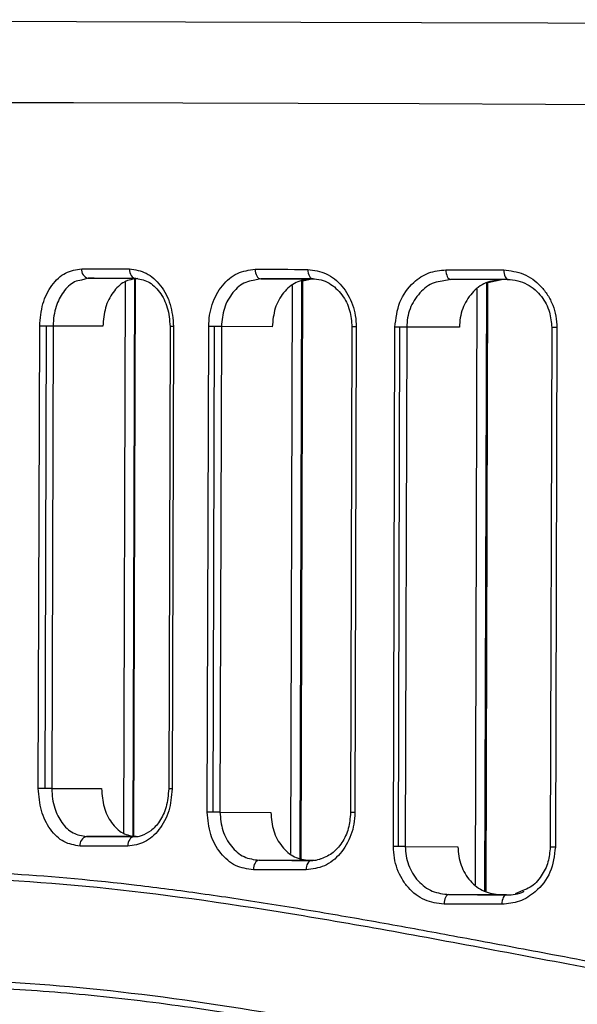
# Model space of a CAD drawing. Header units: millimetres. Extents: x -262 to 40, y 69 to 330.
# Tile 6 of 25: x -242 to -225, y 159 to 190. Entities that reach past the tile are written whole.
import ezdxf

# ---------------------------------------------------------------- set-up
doc = ezdxf.new("R2010")
doc.units = ezdxf.units.MM

msp = doc.modelspace()

# ---------------------------------------------------------------- linework, layer by layer
at = {"color": 7, "linetype": 'Continuous', "lineweight": 25}
for p, q in [((-240.134, 181.578), (-240.345, 181.522)), ((-240.134, 181.578), (-238.659, 181.574)), ((-239.017, 164.2), (-238.968, 181.469)), ((-238.725, 164.106), (-238.674, 181.574)), ((-238.697, 164.095), (-238.647, 181.571)), ((-234.724, 181.562), (-234.961, 181.507)), ((-234.724, 181.562), (-233.151, 181.558)), ((-233.785, 163.561), (-233.733, 181.349)), ((-233.492, 163.42), (-233.44, 181.488)), ((-233.462, 163.413), (-233.41, 181.496)), ((-233.41, 181.494), (-233.119, 181.564)), ((-228.772, 181.545), (-229.034, 181.491)), ((-227.698, 162.38), (-227.643, 181.437)), ((-227.665, 162.373), (-227.61, 181.444)), ((-227.61, 181.443), (-227.129, 181.547)), ((-227.99, 162.584), (-227.937, 181.234)), ((-241.695, 165.601), (-241.653, 180.083)), ((-241.485, 165.601), (-241.444, 180.082)), ((-241.231, 180.081), (-241.273, 165.6)), ((-239.672, 180.077), (-241.231, 180.081)), ((-237.567, 180.071), (-237.609, 165.589)), ((-237.458, 180.07), (-237.499, 165.589)), ((-236.4, 164.858), (-236.356, 180.067)), ((-236.214, 164.857), (-236.17, 180.067)), ((-235.958, 180.066), (-236.002, 164.857)), ((-234.364, 180.061), (-235.958, 180.066)), ((-231.867, 180.054), (-231.91, 164.845)), ((-231.731, 180.054), (-231.775, 164.844)), ((-230.567, 163.783), (-230.52, 180.05)), ((-230.407, 163.782), (-230.361, 180.05)), ((-230.149, 180.049), (-230.195, 163.782)), ((-228.499, 180.044), (-230.149, 180.049)), ((-225.606, 180.036), (-225.653, 163.769)), ((-225.443, 180.035), (-225.49, 163.768)), ((-241.273, 165.6), (-239.714, 165.596)), ((-236.002, 164.857), (-234.408, 164.852)), ((-238.627, 164.093), (-240.184, 164.097)), ((-230.195, 163.782), (-228.546, 163.777)), ((-233.203, 163.349), (-234.777, 163.353)), ((-233.058, 163.348), (-233.203, 163.349)), ((-227.218, 162.273), (-228.828, 162.278)), ((-227.024, 162.273), (-227.218, 162.273)), ((-226.512, 162.405), (-226.748, 162.299))]:
    msp.add_line(p, q, dxfattribs=at)
at = {"color": 7, "linetype": 'Continuous', "lineweight": 25, "flags": 128}
for points in [[(-195.201, 189.482), (-199.73, 189.495), (-204.238, 189.508), (-208.703, 189.521), (-213.106, 189.534), (-217.425, 189.546), (-221.64, 189.559), (-225.732, 189.57), (-229.682, 189.582), (-233.47, 189.593), (-237.08, 189.604), (-240.495, 189.614), (-243.699, 189.623), (-246.676, 189.632), (-249.413, 189.64), (-251.898, 189.647), (-254.117, 189.654), (-256.063, 189.66), (-257.724, 189.665), (-259.094, 189.669), (-260.165, 189.672), (-260.934, 189.675), (-261.396, 189.676), (-261.55, 189.677)], [(-261.69, 187.143), (-261.536, 187.143), (-261.073, 187.141), (-260.303, 187.138), (-259.229, 187.135), (-257.856, 187.131), (-256.192, 187.126), (-254.243, 187.12), (-252.018, 187.113), (-249.529, 187.106), (-246.786, 187.098), (-243.803, 187.089), (-240.593, 187.08), (-237.171, 187.07), (-233.554, 187.059), (-229.758, 187.048), (-225.801, 187.036), (-221.7, 187.024), (-217.477, 187.012), (-213.149, 187), (-208.738, 186.987), (-204.263, 186.974), (-199.746, 186.961), (-195.208, 186.948)], [(-261.69, 187.143), (-261.536, 187.143), (-261.073, 187.141), (-260.303, 187.138), (-259.229, 187.135), (-257.856, 187.131), (-256.192, 187.126), (-254.243, 187.12), (-252.018, 187.113), (-249.529, 187.106), (-246.786, 187.098), (-243.803, 187.089), (-240.593, 187.08), (-237.171, 187.07), (-233.554, 187.059), (-229.758, 187.048), (-225.801, 187.036), (-221.7, 187.024), (-217.477, 187.012), (-213.149, 187), (-208.738, 186.987), (-204.263, 186.974), (-199.746, 186.961), (-195.208, 186.948)], [(-240.336, 181.879), (-240.151, 181.878), (-239.966, 181.878), (-239.779, 181.877), (-239.592, 181.877), (-239.405, 181.876), (-239.216, 181.875), (-239.027, 181.875), (-238.838, 181.874)], [(-238.838, 181.874), (-238.834, 181.816), (-238.823, 181.76), (-238.805, 181.708), (-238.781, 181.662), (-238.751, 181.625), (-238.717, 181.597), (-238.68, 181.58), (-238.642, 181.574)], [(-234.902, 181.863), (-234.698, 181.862), (-234.493, 181.862), (-234.287, 181.861), (-234.081, 181.86), (-233.874, 181.86), (-233.667, 181.859), (-233.459, 181.859), (-233.251, 181.858)], [(-234.902, 181.863), (-234.899, 181.804), (-234.889, 181.748), (-234.873, 181.696), (-234.85, 181.651), (-234.823, 181.613), (-234.793, 181.585), (-234.759, 181.568), (-234.724, 181.562)], [(-233.251, 181.858), (-233.248, 181.8), (-233.238, 181.743), (-233.222, 181.691), (-233.201, 181.646), (-233.175, 181.608), (-233.146, 181.581), (-233.114, 181.563), (-233.08, 181.558)], [(-228.924, 181.845), (-228.699, 181.845), (-228.473, 181.844), (-228.248, 181.843), (-228.021, 181.843), (-227.794, 181.842), (-227.567, 181.841), (-227.339, 181.841), (-227.111, 181.84)], [(-228.924, 181.845), (-228.921, 181.787), (-228.912, 181.731), (-228.898, 181.679), (-228.88, 181.633), (-228.857, 181.596), (-228.831, 181.568), (-228.802, 181.551), (-228.772, 181.545)], [(-227.111, 181.84), (-227.108, 181.782), (-227.1, 181.725), (-227.087, 181.673), (-227.069, 181.628), (-227.048, 181.591), (-227.023, 181.563), (-226.996, 181.546), (-226.968, 181.54)], [(-238.642, 181.574), (-238.831, 181.574), (-239.019, 181.575), (-239.206, 181.575), (-239.393, 181.576), (-239.579, 181.577), (-239.764, 181.577), (-239.949, 181.578), (-240.134, 181.578)], [(-233.08, 181.558), (-233.288, 181.558), (-233.495, 181.559), (-233.701, 181.559), (-233.907, 181.56), (-234.112, 181.561), (-234.317, 181.561), (-234.521, 181.562), (-234.724, 181.562)], [(-226.968, 181.54), (-227.195, 181.54), (-227.422, 181.541), (-227.648, 181.542), (-227.874, 181.542), (-228.099, 181.543), (-228.324, 181.544), (-228.549, 181.544), (-228.772, 181.545)], [(-241.444, 180.082), (-241.473, 180.082), (-241.501, 180.082), (-241.529, 180.082), (-241.557, 180.082), (-241.583, 180.082), (-241.608, 180.083), (-241.631, 180.083), (-241.653, 180.083)], [(-241.231, 180.081), (-241.253, 180.081), (-241.277, 180.082), (-241.302, 180.082), (-241.329, 180.082), (-241.357, 180.082), (-241.385, 180.082), (-241.414, 180.082), (-241.444, 180.082)], [(-237.458, 180.07), (-237.502, 180.07), (-237.535, 180.071), (-237.557, 180.071), (-237.567, 180.071), (-237.567, 180.071)], [(-236.17, 180.067), (-236.195, 180.067), (-236.22, 180.067), (-236.245, 180.067), (-236.269, 180.067), (-236.292, 180.067), (-236.314, 180.067), (-236.336, 180.067), (-236.356, 180.067)], [(-235.958, 180.066), (-235.98, 180.066), (-236.004, 180.066), (-236.029, 180.066), (-236.056, 180.066), (-236.083, 180.066), (-236.112, 180.066), (-236.141, 180.066), (-236.17, 180.067)], [(-231.731, 180.054), (-231.782, 180.054), (-231.823, 180.054), (-231.851, 180.054), (-231.865, 180.054), (-231.867, 180.054)], [(-230.361, 180.05), (-230.382, 180.05), (-230.402, 180.05), (-230.423, 180.05), (-230.443, 180.05), (-230.463, 180.05), (-230.483, 180.05), (-230.502, 180.05), (-230.52, 180.05)], [(-230.149, 180.049), (-230.17, 180.049), (-230.194, 180.049), (-230.219, 180.049), (-230.246, 180.049), (-230.274, 180.049), (-230.302, 180.049), (-230.331, 180.05), (-230.361, 180.05)], [(-225.443, 180.035), (-225.501, 180.035), (-225.549, 180.036), (-225.584, 180.036), (-225.603, 180.036), (-225.606, 180.036)], [(-241.485, 165.601), (-241.514, 165.601), (-241.543, 165.601), (-241.571, 165.601), (-241.598, 165.601), (-241.625, 165.601), (-241.65, 165.601), (-241.673, 165.601), (-241.695, 165.601)], [(-241.273, 165.6), (-241.295, 165.6), (-241.319, 165.6), (-241.344, 165.6), (-241.371, 165.601), (-241.398, 165.601), (-241.427, 165.601), (-241.456, 165.601), (-241.485, 165.601)], [(-237.499, 165.589), (-237.543, 165.589), (-237.577, 165.589), (-237.599, 165.589), (-237.609, 165.589), (-237.609, 165.589)], [(-236.214, 164.857), (-236.239, 164.857), (-236.264, 164.857), (-236.288, 164.857), (-236.312, 164.857), (-236.336, 164.858), (-236.358, 164.858), (-236.379, 164.858), (-236.4, 164.858)], [(-236.002, 164.857), (-236.024, 164.857), (-236.047, 164.857), (-236.073, 164.857), (-236.099, 164.857), (-236.127, 164.857), (-236.156, 164.857), (-236.185, 164.857), (-236.214, 164.857)], [(-231.775, 164.844), (-231.826, 164.844), (-231.867, 164.845), (-231.895, 164.845), (-231.909, 164.845), (-231.91, 164.845)], [(-240.184, 164.097), (-240, 164.096), (-239.815, 164.096), (-239.629, 164.095), (-239.443, 164.095), (-239.256, 164.094), (-239.069, 164.094), (-238.881, 164.093), (-238.692, 164.093)], [(-238.692, 164.093), (-238.731, 164.087), (-238.768, 164.07), (-238.802, 164.042), (-238.832, 164.005), (-238.856, 163.96), (-238.875, 163.908), (-238.886, 163.852), (-238.89, 163.793)], [(-238.89, 163.793), (-239.08, 163.794), (-239.268, 163.794), (-239.457, 163.795), (-239.644, 163.795), (-239.831, 163.796), (-240.018, 163.797), (-240.203, 163.797), (-240.388, 163.798)], [(-230.407, 163.782), (-230.428, 163.782), (-230.449, 163.783), (-230.47, 163.783), (-230.49, 163.783), (-230.51, 163.783), (-230.53, 163.783), (-230.549, 163.783), (-230.567, 163.783)], [(-230.195, 163.782), (-230.217, 163.782), (-230.241, 163.782), (-230.266, 163.782), (-230.293, 163.782), (-230.32, 163.782), (-230.349, 163.782), (-230.378, 163.782), (-230.407, 163.782)], [(-225.49, 163.768), (-225.548, 163.768), (-225.596, 163.768), (-225.63, 163.768), (-225.65, 163.769), (-225.653, 163.769)], [(-234.777, 163.353), (-234.811, 163.347), (-234.845, 163.33), (-234.876, 163.303), (-234.903, 163.266), (-234.926, 163.22), (-234.943, 163.168), (-234.953, 163.112), (-234.956, 163.054)], [(-234.777, 163.353), (-234.573, 163.352), (-234.369, 163.352), (-234.164, 163.351), (-233.959, 163.351), (-233.753, 163.35), (-233.547, 163.349), (-233.34, 163.349), (-233.133, 163.348)], [(-233.133, 163.348), (-233.166, 163.343), (-233.198, 163.326), (-233.228, 163.298), (-233.254, 163.261), (-233.276, 163.215), (-233.292, 163.163), (-233.302, 163.107), (-233.305, 163.049)], [(-233.305, 163.049), (-233.513, 163.049), (-233.721, 163.05), (-233.929, 163.051), (-234.135, 163.051), (-234.341, 163.052), (-234.547, 163.052), (-234.752, 163.053), (-234.956, 163.054)], [(-228.828, 162.278), (-228.858, 162.272), (-228.886, 162.255), (-228.912, 162.227), (-228.936, 162.19), (-228.955, 162.145), (-228.969, 162.093), (-228.978, 162.037), (-228.981, 161.978)], [(-228.828, 162.278), (-228.604, 162.277), (-228.38, 162.276), (-228.155, 162.276), (-227.93, 162.275), (-227.704, 162.275), (-227.477, 162.274), (-227.25, 162.273), (-227.023, 162.273)], [(-227.023, 162.273), (-227.051, 162.267), (-227.078, 162.25), (-227.103, 162.222), (-227.125, 162.185), (-227.143, 162.14), (-227.157, 162.088), (-227.165, 162.031), (-227.168, 161.973)], [(-227.168, 161.973), (-227.396, 161.974), (-227.624, 161.974), (-227.852, 161.975), (-228.078, 161.976), (-228.305, 161.976), (-228.531, 161.977), (-228.756, 161.978), (-228.981, 161.978)]]:
    msp.add_lwpolyline(points, dxfattribs=at)
at = {"color": 7, "linetype": 'Continuous', "lineweight": 25}
for centre, start, end in [((-240.073, 181.838), 171.0958, 256.9034), ((-240.125, 163.837), 102.7738, 188.572)]:
    msp.add_arc(centre, 0.266, start, end, dxfattribs=at)
for points, knots in [([(-241.653, 180.083), (-241.633, 180.32), (-241.592, 180.793), (-241.289, 181.387), (-240.856, 181.8), (-240.509, 181.852), (-240.336, 181.879)], [0, 0, 0, 0, 0.250533, 0.50019, 0.74998, 1, 1, 1, 1]), ([(-238.838, 181.874), (-238.658, 181.847), (-238.3, 181.792), (-237.843, 181.376), (-237.52, 180.781), (-237.478, 180.307), (-237.458, 180.07)], [0, 0, 0, 0, 0.250589, 0.500277, 0.75004, 1, 1, 1, 1]), ([(-236.356, 180.067), (-236.35, 180.186), (-236.338, 180.424), (-236.223, 180.878), (-235.954, 181.375), (-235.472, 181.785), (-235.092, 181.837), (-234.902, 181.863)], [0, 0, 0, 0, 0.126162, 0.251437, 0.50077, 0.750259, 1, 1, 1, 1]), ([(-233.251, 181.858), (-233.055, 181.831), (-232.663, 181.776), (-232.156, 181.365), (-231.871, 180.867), (-231.748, 180.411), (-231.737, 180.173), (-231.731, 180.054)], [0, 0, 0, 0, 0.2503065, 0.4997035, 0.7491136, 0.8746857, 1, 1, 1, 1]), ([(-230.52, 180.05), (-230.488, 180.319), (-230.425, 180.857), (-229.991, 181.445), (-229.469, 181.787), (-229.105, 181.826), (-228.924, 181.845)], [0, 0, 0, 0, 0.279951, 0.559426, 0.779607, 1, 1, 1, 1]), ([(-227.111, 181.84), (-226.898, 181.814), (-226.473, 181.761), (-226.01, 181.421), (-225.726, 181.06), (-225.566, 180.743), (-225.461, 180.398), (-225.449, 180.156), (-225.443, 180.035)], [0, 0, 0, 0, 0.250011, 0.499156, 0.624944, 0.749472, 0.875029, 1, 1, 1, 1]), ([(-240.345, 181.522), (-240.417, 181.508), (-240.632, 181.468), (-240.922, 181.171), (-241.123, 180.777), (-241.216, 180.402), (-241.226, 180.191), (-241.231, 180.081)], [0, 0, 0, 0, 0.142534, 0.427609, 0.691772, 0.840517, 1, 1, 1, 1]), ([(-238.576, 181.574), (-238.72, 181.552), (-239.009, 181.508), (-239.37, 181.162), (-239.622, 180.667), (-239.655, 180.274), (-239.672, 180.077)], [0, 0, 0, 0, 0.2499987, 0.4997763, 0.7494437, 1, 1, 1, 1]), ([(-238.678, 181.579), (-238.535, 181.559), (-238.249, 181.518), (-237.879, 181.172), (-237.618, 180.673), (-237.584, 180.271), (-237.567, 180.071)], [0, 0, 0, 0, 0.251254, 0.501115, 0.750655, 1, 1, 1, 1]), ([(-234.961, 181.507), (-235.04, 181.493), (-235.28, 181.454), (-235.551, 181.207), (-235.757, 180.906), (-235.913, 180.557), (-235.94, 180.261), (-235.958, 180.066)], [0, 0, 0, 0, 0.142413, 0.427578, 0.573676, 0.71794, 1, 1, 1, 1]), ([(-233.151, 181.558), (-233.31, 181.536), (-233.627, 181.493), (-234.027, 181.15), (-234.308, 180.655), (-234.345, 180.259), (-234.364, 180.061)], [0, 0, 0, 0, 0.250035, 0.499826, 0.74948, 1, 1, 1, 1]), ([(-233.111, 181.563), (-233.019, 181.556), (-232.837, 181.543), (-232.505, 181.4), (-232.166, 181.096), (-231.911, 180.597), (-231.881, 180.229), (-231.867, 180.054)], [0, 0, 0, 0, 0.1448347, 0.2836578, 0.543918, 0.782575, 1, 1, 1, 1]), ([(-229.034, 181.491), (-229.121, 181.478), (-229.384, 181.44), (-229.687, 181.197), (-229.922, 180.895), (-230.051, 180.627), (-230.133, 180.342), (-230.143, 180.146), (-230.149, 180.049)], [0, 0, 0, 0, 0.141719, 0.426721, 0.575305, 0.72014, 0.861578, 1, 1, 1, 1]), ([(-227.163, 181.54), (-227.336, 181.519), (-227.681, 181.477), (-228.124, 181.14), (-228.375, 180.726), (-228.483, 180.345), (-228.494, 180.145), (-228.499, 180.044)], [0, 0, 0, 0, 0.249785, 0.499291, 0.7486, 0.873866, 1, 1, 1, 1]), ([(-226.994, 181.545), (-226.885, 181.537), (-226.673, 181.521), (-226.379, 181.401), (-226.128, 181.229), (-225.869, 180.955), (-225.651, 180.554), (-225.621, 180.2), (-225.606, 180.036)], [0, 0, 0, 0, 0.153738, 0.299074, 0.436389, 0.565341, 0.798022, 1, 1, 1, 1]), ([(-240.388, 163.798), (-240.562, 163.825), (-240.908, 163.88), (-241.339, 164.297), (-241.638, 164.892), (-241.676, 165.365), (-241.695, 165.601)], [0, 0, 0, 0, 0.250582, 0.500261, 0.750026, 1, 1, 1, 1]), ([(-241.273, 165.6), (-241.269, 165.491), (-241.26, 165.28), (-241.169, 164.906), (-240.971, 164.505), (-240.618, 164.166), (-240.329, 164.12), (-240.184, 164.097)], [0, 0, 0, 0, 0.139428, 0.269483, 0.500496, 0.750221, 1, 1, 1, 1]), ([(-239.714, 165.596), (-239.698, 165.399), (-239.667, 165.006), (-239.418, 164.51), (-239.059, 164.162), (-238.771, 164.116), (-238.627, 164.093)], [0, 0, 0, 0, 0.249996, 0.499773, 0.74944, 1, 1, 1, 1]), ([(-237.499, 165.589), (-237.522, 165.352), (-237.566, 164.878), (-237.893, 164.285), (-238.352, 163.872), (-238.711, 163.82), (-238.89, 163.793)], [0, 0, 0, 0, 0.250514, 0.500166, 0.749971, 1, 1, 1, 1]), ([(-237.609, 165.589), (-237.626, 165.395), (-237.658, 165.019), (-237.882, 164.564), (-238.161, 164.252), (-238.368, 164.164), (-238.468, 164.121)], [0, 0, 0, 0, 0.275825, 0.533382, 0.774507, 1, 1, 1, 1]), ([(-234.956, 163.054), (-235.147, 163.081), (-235.527, 163.135), (-236.003, 163.549), (-236.336, 164.145), (-236.379, 164.62), (-236.4, 164.858)], [0, 0, 0, 0, 0.250621, 0.500313, 0.750055, 1, 1, 1, 1]), ([(-236.002, 164.857), (-235.985, 164.661), (-235.96, 164.366), (-235.805, 164.017), (-235.603, 163.712), (-235.261, 163.421), (-234.938, 163.376), (-234.777, 163.353)], [0, 0, 0, 0, 0.246535, 0.372629, 0.500329, 0.749699, 1, 1, 1, 1]), ([(-234.408, 164.852), (-234.39, 164.655), (-234.355, 164.26), (-234.077, 163.763), (-233.68, 163.417), (-233.362, 163.371), (-233.203, 163.349)], [0, 0, 0, 0, 0.249963, 0.499716, 0.749399, 1, 1, 1, 1]), ([(-231.775, 164.844), (-231.782, 164.724), (-231.794, 164.486), (-231.919, 164.03), (-232.208, 163.534), (-232.718, 163.127), (-233.109, 163.075), (-233.305, 163.049)], [0, 0, 0, 0, 0.126148, 0.251402, 0.500716, 0.750244, 1, 1, 1, 1]), ([(-231.91, 164.845), (-231.925, 164.675), (-231.954, 164.333), (-232.17, 163.884), (-232.484, 163.531), (-232.748, 163.428), (-232.882, 163.376)], [0, 0, 0, 0, 0.240256, 0.486429, 0.739545, 1, 1, 1, 1]), ([(-238.692, 164.093), (-238.636, 164.093), (-238.557, 164.093), (-238.48, 164.123), (-238.458, 164.132)], [0, 0, 0, 0, 0.703249, 1, 1, 1, 1]), ([(-228.981, 161.978), (-229.187, 162.005), (-229.6, 162.057), (-230.04, 162.401), (-230.306, 162.763), (-230.454, 163.079), (-230.55, 163.423), (-230.561, 163.663), (-230.567, 163.783)], [0, 0, 0, 0, 0.250031, 0.499121, 0.62462, 0.749443, 0.874851, 1, 1, 1, 1]), ([(-230.195, 163.782), (-230.191, 163.685), (-230.181, 163.489), (-230.101, 163.204), (-229.974, 162.936), (-229.742, 162.63), (-229.36, 162.343), (-229.005, 162.3), (-228.828, 162.278)], [0, 0, 0, 0, 0.120925, 0.244484, 0.371008, 0.500806, 0.749922, 1, 1, 1, 1]), ([(-228.546, 163.777), (-228.541, 163.677), (-228.532, 163.478), (-228.426, 163.096), (-228.178, 162.68), (-227.736, 162.34), (-227.391, 162.296), (-227.218, 162.273)], [0, 0, 0, 0, 0.1253, 0.250884, 0.500258, 0.749665, 1, 1, 1, 1]), ([(-225.49, 163.768), (-225.525, 163.497), (-225.594, 162.955), (-226.06, 162.37), (-226.607, 162.031), (-226.981, 161.992), (-227.168, 161.973)], [0, 0, 0, 0, 0.279829, 0.559326, 0.779531, 1, 1, 1, 1]), ([(-225.653, 163.769), (-225.667, 163.609), (-225.696, 163.279), (-225.925, 162.838), (-226.208, 162.52), (-226.434, 162.435), (-226.512, 162.405)], [0, 0, 0, 0, 0.2603026, 0.5401235, 0.8412741, 1, 1, 1, 1]), ([(-233.133, 163.348), (-233.103, 163.348), (-233.002, 163.349), (-232.904, 163.383), (-232.834, 163.408)], [0, 0, 0, 0, 0.290124, 1, 1, 1, 1]), ([(-261.739, 160.012), (-261.744, 160.01), (-261.762, 160.003), (-261.538, 160.091), (-261.161, 160.234), (-260.737, 160.39), (-260.368, 160.523), (-259.923, 160.678), (-259.423, 160.846), (-258.86, 161.028), (-258.279, 161.207), (-257.61, 161.403), (-256.811, 161.624), (-255.919, 161.849), (-254.947, 162.073), (-253.984, 162.272), (-252.895, 162.47), (-251.74, 162.647), (-250.519, 162.798), (-248.653, 162.971), (-246.038, 163.073), (-242.482, 162.966), (-239.295, 162.672), (-236.603, 162.322), (-234.507, 162.007), (-232.366, 161.652), (-230.189, 161.265), (-227.943, 160.85), (-225.404, 160.371), (-222.65, 159.852), (-219.738, 159.321), (-216.859, 158.824), (-213.919, 158.358), (-210.213, 157.836), (-205.785, 157.341), (-200.559, 156.965), (-197.071, 156.914), (-195.295, 156.888)], [0, 0, 0, 0, 0.01852, 0.055812, 0.094149, 0.111958, 0.130535, 0.149883, 0.170002, 0.18802, 0.207871, 0.224348, 0.245528, 0.271362, 0.289041, 0.310916, 0.332143, 0.353508, 0.375366, 0.396565, 0.447115, 0.496538, 0.546722, 0.571686, 0.596823, 0.622574, 0.647115, 0.671653, 0.69807, 0.730663, 0.760226, 0.789678, 0.819543, 0.849367, 0.900307, 0.94924, 1, 1, 1, 1]), ([(-132.44, 160.599), (-133.36, 160.868), (-135.196, 161.406), (-139.017, 162.167), (-143.556, 162.582), (-148.83, 162.475), (-154.722, 161.807), (-161.144, 160.699), (-168.026, 159.392), (-175.284, 158.142), (-182.225, 157.253), (-188.687, 156.767), (-194.576, 156.615), (-200.468, 156.733), (-206.935, 157.197), (-213.895, 158.085), (-221.194, 159.346), (-228.143, 160.685), (-234.655, 161.864), (-240.648, 162.653), (-246.038, 162.895), (-250.725, 162.601), (-254.636, 161.917), (-257.739, 161.106), (-259.97, 160.372), (-261.37, 159.843), (-261.529, 159.779), (-261.608, 159.747)], [0, 0, 0, 0, 0.041853, 0.083524, 0.125402, 0.166786, 0.208195, 0.250093, 0.291786, 0.333659, 0.375527, 0.406753, 0.438148, 0.469665, 0.500855, 0.542404, 0.584342, 0.626044, 0.667819, 0.709502, 0.750794, 0.792454, 0.834166, 0.875683, 0.91755, 0.959384, 1, 1, 1, 1]), ([(-227.023, 162.273), (-226.832, 162.274), (-226.641, 162.275), (-226.483, 162.38), (-226.483, 162.381)], [0, 0, 0, 0, 0.996406, 1, 1, 1, 1]), ([(-257.91, 157.543), (-257.838, 157.568), (-257.691, 157.618), (-256.387, 158.033), (-254.295, 158.603), (-251.374, 159.204), (-247.684, 159.639), (-243.264, 159.645), (-238.196, 159.187), (-232.569, 158.282), (-226.457, 157.107), (-219.943, 155.857), (-213.081, 154.683), (-208.285, 154.16), (-205.887, 153.898)], [0, 0, 0, 0, 0.080413, 0.164172, 0.247613, 0.330983, 0.414966, 0.498093, 0.581318, 0.665323, 0.748743, 0.832485, 0.916224, 1, 1, 1, 1]), ([(-205.889, 153.673), (-207.686, 153.862), (-211.271, 154.238), (-216.479, 155.042), (-221.515, 155.938), (-226.059, 156.818), (-230.081, 157.593), (-233.62, 158.234), (-236.941, 158.76), (-240.088, 159.148), (-242.863, 159.35), (-245.272, 159.409), (-247.377, 159.355), (-249.282, 159.194), (-250.954, 158.97), (-252.533, 158.692), (-253.962, 158.382), (-255.187, 158.071), (-256.129, 157.804), (-256.862, 157.579), (-257.391, 157.41), (-257.717, 157.301), (-257.756, 157.287), (-257.775, 157.28)], [0, 0, 0, 0, 0.062767, 0.125251, 0.187944, 0.25068, 0.30199, 0.351425, 0.401043, 0.450381, 0.500541, 0.541842, 0.582171, 0.624859, 0.664784, 0.701508, 0.750232, 0.794734, 0.834694, 0.875197, 0.918114, 0.959776, 1, 1, 1, 1])]:
    msp.add_open_spline(points, degree=3, knots=knots, dxfattribs=at)

doc.saveas('drawing.dxf')
